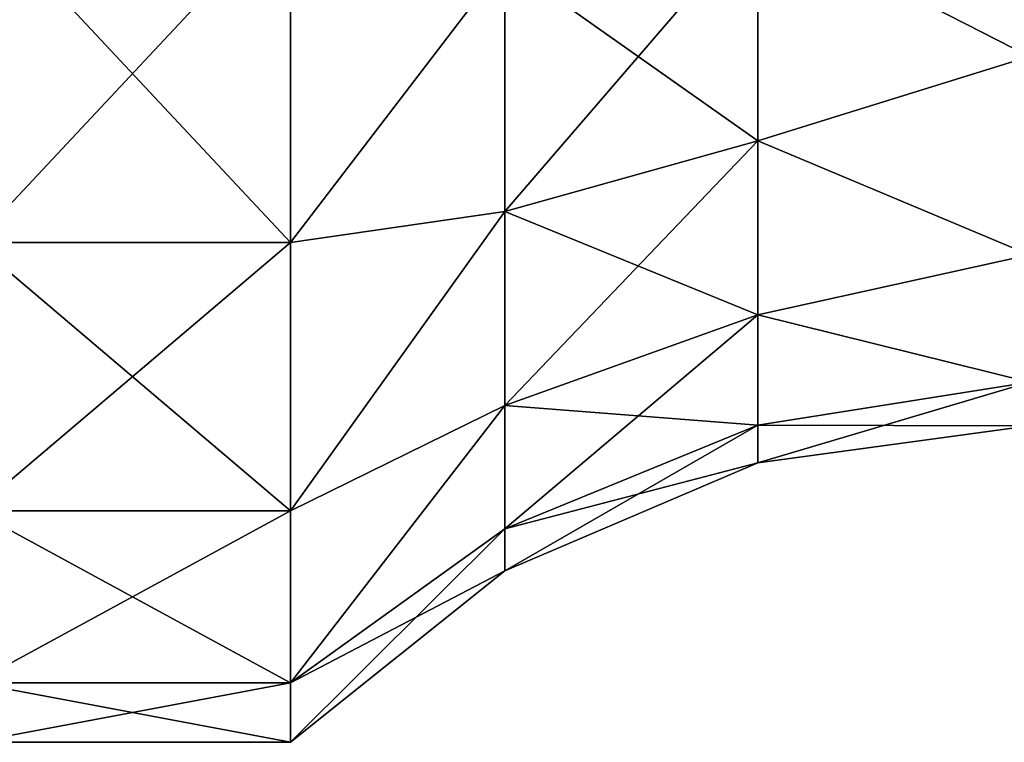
# Model space of a CAD drawing. Header units: millimetres. Extents: x -110 to 119, y -127 to 212.
# Tile 175 of 186: x 47.53 to 56.88, y 184.5 to 191.35. Entities that reach past the tile are written whole.
import ezdxf

# ---------------------------------------------------------------- set-up
doc = ezdxf.new("R2010")
doc.units = ezdxf.units.MM
doc.header["$LTSCALE"] = 26.699852
for name, color, linetype in [('602', 7, 'CONTINUOUS'), ('603', 7, 'CONTINUOUS'), ('605', 7, 'CONTINUOUS'), ('606', 7, 'CONTINUOUS')]:
    doc.layers.add(name, color=color, linetype=linetype)

msp = doc.modelspace()

# ---------------------------------------------------------------- linework, layer by layer
at = {"layer": '602', "color": 7, "linetype": 'CONTINUOUS', "true_color": 0xa2afbf}
for points in [[(47.1, 189.2405, -9.3031), (47.1, 192.4461, -10.9371), (50.1, 189.2402, -9.3035), (47.1, 189.2405, -9.3031)], [(50.1, 189.2402, -9.3035), (47.1, 192.4461, -10.9371), (50.1, 192.4461, -10.9371), (50.1, 189.2402, -9.3035)], [(47.1, 186.6961, -6.7592), (47.1, 189.2405, -9.3031), (50.1, 186.6961, -6.7592), (47.1, 186.6961, -6.7592)], [(50.1, 186.6961, -6.7592), (47.1, 189.2405, -9.3031), (50.1, 189.2402, -9.3035), (50.1, 186.6961, -6.7592)], [(47.1, 185.0633, -3.5533), (47.1, 186.6961, -6.7592), (50.1, 185.0628, -3.5534), (47.1, 185.0633, -3.5533)], [(50.1, 185.0628, -3.5534), (47.1, 186.6961, -6.7592), (50.1, 186.6961, -6.7592), (50.1, 185.0628, -3.5534)], [(47.1, 184.5), (47.1, 185.0633, -3.5533), (50.1, 184.5), (47.1, 184.5)], [(50.1, 184.5), (47.1, 185.0633, -3.5533), (50.1, 185.0628, -3.5534), (50.1, 184.5)]]:
    msp.add_3dface(points, dxfattribs=at)
at = {"layer": '603', "color": 7, "linetype": 'CONTINUOUS', "true_color": 0xa2afbf}
for points in [[(57.1143, 191.0038, -6.8766), (54.5348, 192.3239, -8.0496), (57.1143, 193.3734, -8.084), (57.1143, 191.0038, -6.8766)], [(50.1, 189.2402, -9.3035), (50.1, 192.4461, -10.9371), (52.1365, 191.8979, -8.9823), (50.1, 189.2402, -9.3035)], [(54.5348, 192.3239, -8.0496), (54.5348, 190.205, -6.6878), (52.1365, 191.8979, -8.9823), (54.5348, 192.3239, -8.0496)], [(54.5348, 190.205, -6.6878), (54.5348, 192.3239, -8.0496), (57.1143, 191.0038, -6.8766), (54.5348, 190.205, -6.6878)], [(50.1, 189.2402, -9.3035), (52.1365, 191.8979, -8.9823), (52.1365, 189.5335, -7.4627), (50.1, 189.2402, -9.3035)], [(52.1365, 191.8979, -8.9823), (54.5348, 190.205, -6.6878), (52.1365, 189.5335, -7.4627), (52.1365, 191.8979, -8.9823)], [(57.1143, 189.1234, -4.9962), (54.5348, 190.205, -6.6878), (57.1143, 191.0038, -6.8766), (57.1143, 189.1234, -4.9962)], [(54.5348, 190.205, -6.6878), (54.5348, 188.5555, -4.7843), (52.1365, 189.5335, -7.4627), (54.5348, 190.205, -6.6878)], [(54.5348, 188.5555, -4.7843), (54.5348, 190.205, -6.6878), (57.1143, 189.1234, -4.9962), (54.5348, 188.5555, -4.7843)], [(50.1, 186.6961, -6.7592), (50.1, 189.2402, -9.3035), (52.1365, 189.5335, -7.4627), (50.1, 186.6961, -6.7592)], [(50.1, 186.6961, -6.7592), (52.1365, 189.5335, -7.4627), (52.1365, 187.6929, -5.3386), (50.1, 186.6961, -6.7592)], [(52.1365, 189.5335, -7.4627), (54.5348, 188.5555, -4.7843), (52.1365, 187.6929, -5.3386), (52.1365, 189.5335, -7.4627)], [(57.1143, 187.916, -2.6266), (54.5348, 188.5555, -4.7843), (57.1143, 189.1234, -4.9962), (57.1143, 187.916, -2.6266)], [(54.5348, 188.5555, -4.7843), (54.5348, 187.5092, -2.4931), (52.1365, 187.6929, -5.3386), (54.5348, 188.5555, -4.7843)], [(54.5348, 187.5092, -2.4931), (54.5348, 188.5555, -4.7843), (57.1143, 187.916, -2.6266), (54.5348, 187.5092, -2.4931)], [(57.1143, 187.5), (54.5348, 187.5092, -2.4931), (57.1143, 187.916, -2.6266), (57.1143, 187.5)], [(50.1, 185.0628, -3.5534), (50.1, 186.6961, -6.7592), (52.1365, 187.6929, -5.3386), (50.1, 185.0628, -3.5534)], [(50.1, 185.0628, -3.5534), (52.1365, 187.6929, -5.3386), (52.1365, 186.5254, -2.782), (50.1, 185.0628, -3.5534)], [(52.1365, 187.6929, -5.3386), (54.5348, 187.5092, -2.4931), (52.1365, 186.5254, -2.782), (52.1365, 187.6929, -5.3386)], [(54.5348, 187.5092, -2.4931), (54.5348, 187.1507), (52.1365, 186.5254, -2.782), (54.5348, 187.5092, -2.4931)], [(54.5348, 187.1507), (54.5348, 187.5092, -2.4931), (57.1143, 187.5), (54.5348, 187.1507)], [(52.1365, 186.5254, -2.782), (54.5348, 187.1507), (52.1365, 186.1254), (52.1365, 186.5254, -2.782)], [(50.1, 185.0628, -3.5534), (52.1365, 186.5254, -2.782), (52.1365, 186.1254), (50.1, 185.0628, -3.5534)], [(50.1, 184.5), (50.1, 185.0628, -3.5534), (52.1365, 186.1254), (50.1, 184.5)]]:
    msp.add_3dface(points, dxfattribs=at)
at = {"layer": '605', "color": 7, "linetype": 'CONTINUOUS', "true_color": 0xa2afbf}
for points in [[(47.1, 192.4465, 10.9372), (47.1, 189.2409, 9.3033), (50.1, 192.4465, 10.9372), (47.1, 192.4465, 10.9372)], [(50.1, 192.4465, 10.9372), (47.1, 189.2409, 9.3033), (50.1, 189.2406, 9.3038), (50.1, 192.4465, 10.9372)], [(47.1, 189.2409, 9.3033), (47.1, 186.6964, 6.7596), (50.1, 189.2406, 9.3038), (47.1, 189.2409, 9.3033)], [(50.1, 189.2406, 9.3038), (47.1, 186.6964, 6.7596), (50.1, 186.6964, 6.7596), (50.1, 189.2406, 9.3038)], [(47.1, 186.6964, 6.7596), (47.1, 185.0634, 3.5536), (50.1, 186.6964, 6.7596), (47.1, 186.6964, 6.7596)], [(50.1, 186.6964, 6.7596), (47.1, 185.0634, 3.5536), (50.1, 185.0629, 3.5537), (50.1, 186.6964, 6.7596)], [(47.1, 185.0634, 3.5536), (47.1, 184.5), (50.1, 185.0629, 3.5537), (47.1, 185.0634, 3.5536)], [(47.1, 184.5), (50.1, 184.5), (50.1, 185.0629, 3.5537), (47.1, 184.5)]]:
    msp.add_3dface(points, dxfattribs=at)
at = {"layer": '606', "color": 7, "linetype": 'CONTINUOUS', "true_color": 0xa2afbf}
for points in [[(57.1143, 193.3734, 8.084), (54.5348, 192.3239, 8.0496), (57.1143, 191.0038, 6.8766), (57.1143, 193.3734, 8.084)], [(50.1, 192.4465, 10.9372), (50.1, 189.2406, 9.3038), (52.1365, 191.8979, 8.9823), (50.1, 192.4465, 10.9372)], [(52.1365, 191.8979, 8.9823), (52.1365, 189.5335, 7.4627), (54.5348, 192.3239, 8.0496), (52.1365, 191.8979, 8.9823)], [(54.5348, 192.3239, 8.0496), (52.1365, 189.5335, 7.4627), (54.5348, 190.205, 6.6878), (54.5348, 192.3239, 8.0496)], [(54.5348, 192.3239, 8.0496), (54.5348, 190.205, 6.6878), (57.1143, 191.0038, 6.8766), (54.5348, 192.3239, 8.0496)], [(52.1365, 191.8979, 8.9823), (50.1, 189.2406, 9.3038), (52.1365, 189.5335, 7.4627), (52.1365, 191.8979, 8.9823)], [(57.1143, 191.0038, 6.8766), (54.5348, 190.205, 6.6878), (57.1143, 189.1234, 4.9962), (57.1143, 191.0038, 6.8766)], [(52.1365, 189.5335, 7.4627), (52.1365, 187.6929, 5.3386), (54.5348, 190.205, 6.6878), (52.1365, 189.5335, 7.4627)], [(54.5348, 190.205, 6.6878), (52.1365, 187.6929, 5.3386), (54.5348, 188.5555, 4.7843), (54.5348, 190.205, 6.6878)], [(54.5348, 190.205, 6.6878), (54.5348, 188.5555, 4.7843), (57.1143, 189.1234, 4.9962), (54.5348, 190.205, 6.6878)], [(50.1, 189.2406, 9.3038), (50.1, 186.6964, 6.7596), (52.1365, 189.5335, 7.4627), (50.1, 189.2406, 9.3038)], [(52.1365, 189.5335, 7.4627), (50.1, 186.6964, 6.7596), (52.1365, 187.6929, 5.3386), (52.1365, 189.5335, 7.4627)], [(57.1143, 189.1234, 4.9962), (54.5348, 188.5555, 4.7843), (57.1143, 187.916, 2.6266), (57.1143, 189.1234, 4.9962)], [(52.1365, 187.6929, 5.3386), (52.1365, 186.5254, 2.782), (54.5348, 188.5555, 4.7843), (52.1365, 187.6929, 5.3386)], [(54.5348, 188.5555, 4.7843), (52.1365, 186.5254, 2.782), (54.5348, 187.5092, 2.4931), (54.5348, 188.5555, 4.7843)], [(54.5348, 188.5555, 4.7843), (54.5348, 187.5092, 2.4931), (57.1143, 187.916, 2.6266), (54.5348, 188.5555, 4.7843)], [(54.5348, 187.1507), (57.1143, 187.5), (57.1143, 187.916, 2.6266), (54.5348, 187.1507)], [(54.5348, 187.5092, 2.4931), (54.5348, 187.1507), (57.1143, 187.916, 2.6266), (54.5348, 187.5092, 2.4931)], [(50.1, 186.6964, 6.7596), (50.1, 185.0629, 3.5537), (52.1365, 187.6929, 5.3386), (50.1, 186.6964, 6.7596)], [(52.1365, 187.6929, 5.3386), (50.1, 185.0629, 3.5537), (52.1365, 186.5254, 2.782), (52.1365, 187.6929, 5.3386)], [(52.1365, 186.1254), (54.5348, 187.1507), (54.5348, 187.5092, 2.4931), (52.1365, 186.1254)], [(52.1365, 186.5254, 2.782), (52.1365, 186.1254), (54.5348, 187.5092, 2.4931), (52.1365, 186.5254, 2.782)], [(50.1, 184.5), (52.1365, 186.1254), (52.1365, 186.5254, 2.782), (50.1, 184.5)], [(50.1, 185.0629, 3.5537), (50.1, 184.5), (52.1365, 186.5254, 2.782), (50.1, 185.0629, 3.5537)]]:
    msp.add_3dface(points, dxfattribs=at)

doc.saveas('drawing.dxf')
